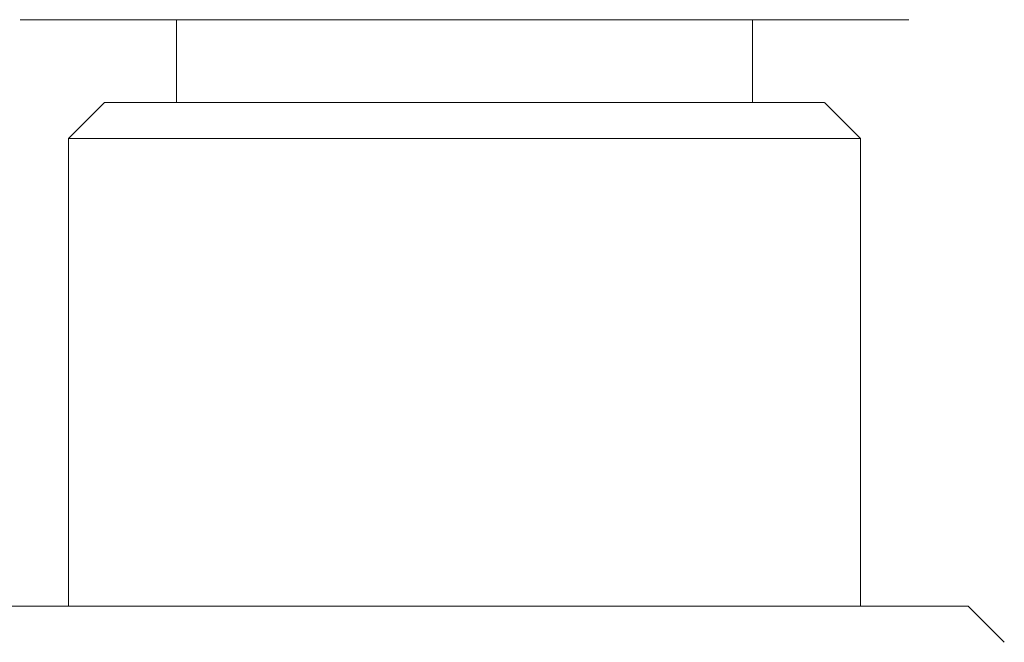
# Model space of a CAD drawing. Header units: millimetres. Extents: x 3925 to 5043, y -86 to 778.
# Tile 105 of 159: x 4682.19 to 4689.03, y 231.58 to 235.9. Entities that reach past the tile are written whole.
import ezdxf

# ---------------------------------------------------------------- set-up
doc = ezdxf.new("R2010")
doc.units = ezdxf.units.MM
doc.header["$LTSCALE"] = 46.255
doc.layers.add('140-155102-0DXF_CONTINUOUS_LINE', color=7, linetype='CONTINUOUS')

msp = doc.modelspace()

# ---------------------------------------------------------------- linework, layer by layer
at = {"layer": '140-155102-0DXF_CONTINUOUS_LINE', "color": 7, "linetype": 'Continuous', "lineweight": 0}
for p, q in [((4688.3653, 235.9037), (4682.1919, 235.9037)), ((4683.2786, 235.3287), (4683.2786, 235.9037)), ((4687.2786, 235.9037), (4687.2786, 235.3287)), ((4682.7786, 235.3287), (4682.5286, 235.0787)), ((4687.7784, 235.3287), (4682.7788, 235.3287)), ((4687.7786, 235.3287), (4688.0286, 235.0787)), ((4682.5286, 235.0787), (4688.0286, 235.0787)), ((4682.5286, 231.8287), (4682.5286, 235.0787)), ((4688.0286, 231.8287), (4688.0286, 235.0787)), ((4688.7785, 231.8287), (4681.7787, 231.8287)), ((4688.7786, 231.8287), (4689.0286, 231.5787))]:
    msp.add_line(p, q, dxfattribs=at)

doc.saveas('drawing.dxf')
